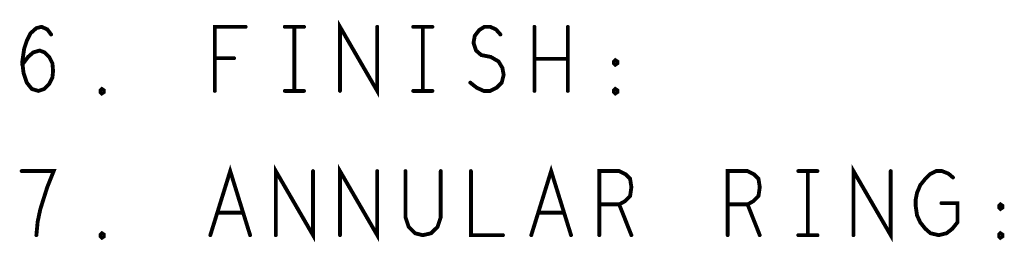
# Model space of a CAD drawing. Extents: x 28 to 61, y 24.9 to 46.
# Tile 73 of 86: x 46.214 to 47.748, y 40.984 to 41.331. Entities that reach past the tile are written whole.
import ezdxf

# ---------------------------------------------------------------- set-up
doc = ezdxf.new("R2010")
doc.units = 0
doc.layers.add('1', color=2, linetype='CONTINUOUS')

msp = doc.modelspace()

# ---------------------------------------------------------------- linework, layer by layer
at = {"layer": '1', "const_width": 0.006}
for points in [[(46.713, 41.22), (46.713, 41.32), (46.771, 41.22), (46.771, 41.32)], [(46.218, 41.261), (46.227, 41.273), (46.235, 41.28), (46.245, 41.283), (46.253, 41.28), (46.26, 41.273), (46.265, 41.263), (46.266, 41.251), (46.265, 41.241), (46.26, 41.231), (46.252, 41.223), (46.243, 41.22), (46.233, 41.223), (46.225, 41.233), (46.22, 41.248), (46.218, 41.265), (46.221, 41.286), (46.225, 41.298), (46.231, 41.31), (46.24, 41.318), (46.248, 41.32), (46.257, 41.316), (46.263, 41.308)], [(46.518, 41.22), (46.518, 41.32), (46.566, 41.32)], [(46.627, 41.32), (46.657, 41.32)], [(46.642, 41.32), (46.642, 41.22)], [(46.827, 41.32), (46.857, 41.32)], [(46.842, 41.32), (46.842, 41.22)], [(46.916, 41.233), (46.926, 41.225), (46.937, 41.22), (46.947, 41.22), (46.957, 41.225), (46.965, 41.233), (46.968, 41.245), (46.966, 41.256), (46.96, 41.266), (46.948, 41.273), (46.933, 41.276), (46.925, 41.283), (46.921, 41.295), (46.923, 41.306), (46.93, 41.315), (46.938, 41.32), (46.947, 41.32), (46.956, 41.316), (46.963, 41.308)], [(47.016, 41.22), (47.016, 41.32)], [(47.068, 41.32), (47.068, 41.22)], [(46.548, 41.271), (46.518, 41.271)], [(47.068, 41.27), (47.016, 41.27)], [(47.142, 41.261), (47.14, 41.263), (47.14, 41.266), (47.142, 41.268), (47.145, 41.266), (47.145, 41.263), (47.142, 41.261)], [(46.342, 41.216), (46.34, 41.218), (46.34, 41.221), (46.342, 41.223), (46.345, 41.221), (46.345, 41.218), (46.342, 41.216)], [(46.627, 41.22), (46.657, 41.22)], [(46.827, 41.22), (46.857, 41.22)], [(47.142, 41.216), (47.14, 41.218), (47.14, 41.221), (47.142, 41.223), (47.145, 41.221), (47.145, 41.218), (47.142, 41.216)], [(46.24, 40.995), (46.242, 41.016), (46.246, 41.035), (46.251, 41.051), (46.257, 41.07), (46.267, 41.095), (46.217, 41.095)], [(46.511, 40.995), (46.542, 41.095), (46.573, 40.995)], [(46.613, 40.995), (46.613, 41.095), (46.671, 40.995), (46.671, 41.095)], [(46.713, 40.995), (46.713, 41.095), (46.771, 40.995), (46.771, 41.095)], [(46.815, 41.095), (46.815, 41.023), (46.82, 41.008), (46.83, 40.998), (46.842, 40.995), (46.855, 40.998), (46.865, 41.008), (46.87, 41.023), (46.87, 41.095)], [(46.917, 41.095), (46.917, 40.995), (46.967, 40.995)], [(47.011, 40.995), (47.042, 41.095), (47.073, 40.995)], [(47.117, 40.995), (47.117, 41.095), (47.148, 41.095), (47.158, 41.09), (47.165, 41.083), (47.167, 41.07), (47.165, 41.056), (47.157, 41.048), (47.148, 41.043), (47.117, 41.043)], [(47.317, 40.995), (47.317, 41.095), (47.348, 41.095), (47.358, 41.09), (47.365, 41.083), (47.367, 41.07), (47.365, 41.056), (47.357, 41.048), (47.348, 41.043), (47.317, 41.043)], [(47.427, 41.095), (47.457, 41.095)], [(47.442, 41.095), (47.442, 40.995)], [(47.513, 40.995), (47.513, 41.095), (47.571, 40.995), (47.571, 41.095)], [(47.65, 41.045), (47.675, 41.045), (47.675, 41.015), (47.667, 41.005), (47.658, 40.998), (47.646, 40.995), (47.633, 40.998), (47.625, 41.005), (47.617, 41.015), (47.612, 41.026), (47.61, 41.04), (47.61, 41.051), (47.612, 41.061), (47.617, 41.073), (47.625, 41.083), (47.632, 41.09), (47.642, 41.095), (47.651, 41.095), (47.661, 41.091), (47.668, 41.085)], [(47.148, 41.043), (47.167, 40.995)], [(47.348, 41.043), (47.367, 40.995)], [(47.742, 41.036), (47.74, 41.038), (47.74, 41.041), (47.742, 41.043), (47.745, 41.041), (47.745, 41.038), (47.742, 41.036)], [(46.562, 41.03), (46.522, 41.03)], [(47.062, 41.03), (47.022, 41.03)], [(46.342, 40.991), (46.34, 40.993), (46.34, 40.996), (46.342, 40.998), (46.345, 40.996), (46.345, 40.993), (46.342, 40.991)], [(47.427, 40.995), (47.457, 40.995)], [(47.742, 40.991), (47.74, 40.993), (47.74, 40.996), (47.742, 40.998), (47.745, 40.996), (47.745, 40.993), (47.742, 40.991)]]:
    msp.add_lwpolyline(points, dxfattribs=at)
at = {"layer": '1', "const_width": 0.003}
for points in [[(46.2645, 41.308, 1), (46.2615, 41.308, 1)], [(46.5675, 41.32, 1), (46.5645, 41.32, 1)], [(46.6285, 41.32, 1), (46.6255, 41.32, 1)], [(46.6435, 41.32, 1), (46.6405, 41.32, 1)], [(46.6585, 41.32, 1), (46.6555, 41.32, 1)], [(46.7725, 41.32, 1), (46.7695, 41.32, 1)], [(46.8285, 41.32, 1), (46.8255, 41.32, 1)], [(46.8435, 41.32, 1), (46.8405, 41.32, 1)], [(46.8585, 41.32, 1), (46.8555, 41.32, 1)], [(46.9645, 41.308, 1), (46.9615, 41.308, 1)], [(47.0175, 41.32, 1), (47.0145, 41.32, 1)], [(47.0695, 41.32, 1), (47.0665, 41.32, 1)], [(46.5195, 41.271, 1), (46.5165, 41.271, 1)], [(46.5495, 41.271, 1), (46.5465, 41.271, 1)], [(47.0175, 41.27, 1), (47.0145, 41.27, 1)], [(47.0695, 41.27, 1), (47.0665, 41.27, 1)], [(46.2195, 41.261, 1), (46.2165, 41.261, 1)], [(47.1435, 41.261, 1), (47.1405, 41.261, 1)], [(47.1435, 41.261, 1), (47.1405, 41.261, 1)], [(46.9175, 41.233, 1), (46.9145, 41.233, 1)], [(46.3435, 41.216, 1), (46.3405, 41.216, 1)], [(46.3435, 41.216, 1), (46.3405, 41.216, 1)], [(46.5195, 41.22, 1), (46.5165, 41.22, 1)], [(46.6285, 41.22, 1), (46.6255, 41.22, 1)], [(46.6435, 41.22, 1), (46.6405, 41.22, 1)], [(46.6585, 41.22, 1), (46.6555, 41.22, 1)], [(46.7145, 41.22, 1), (46.7115, 41.22, 1)], [(46.8285, 41.22, 1), (46.8255, 41.22, 1)], [(46.8435, 41.22, 1), (46.8405, 41.22, 1)], [(46.8585, 41.22, 1), (46.8555, 41.22, 1)], [(47.0175, 41.22, 1), (47.0145, 41.22, 1)], [(47.0695, 41.22, 1), (47.0665, 41.22, 1)], [(47.1435, 41.216, 1), (47.1405, 41.216, 1)], [(47.1435, 41.216, 1), (47.1405, 41.216, 1)], [(46.2185, 41.095, 1), (46.2155, 41.095, 1)], [(46.6725, 41.095, 1), (46.6695, 41.095, 1)], [(46.7725, 41.095, 1), (46.7695, 41.095, 1)], [(46.8165, 41.095, 1), (46.8135, 41.095, 1)], [(46.8715, 41.095, 1), (46.8685, 41.095, 1)], [(46.9185, 41.095, 1), (46.9155, 41.095, 1)], [(47.4285, 41.095, 1), (47.4255, 41.095, 1)], [(47.4435, 41.095, 1), (47.4405, 41.095, 1)], [(47.4585, 41.095, 1), (47.4555, 41.095, 1)], [(47.5725, 41.095, 1), (47.5695, 41.095, 1)], [(47.6695, 41.085, 1), (47.6665, 41.085, 1)], [(47.1185, 41.043, 1), (47.1155, 41.043, 1)], [(47.1495, 41.043, 1), (47.1465, 41.043, 1)], [(47.3185, 41.043, 1), (47.3155, 41.043, 1)], [(47.3495, 41.043, 1), (47.3465, 41.043, 1)], [(47.6515, 41.045, 1), (47.6485, 41.045, 1)], [(47.7435, 41.036, 1), (47.7405, 41.036, 1)], [(47.7435, 41.036, 1), (47.7405, 41.036, 1)], [(46.5235, 41.03, 1), (46.5205, 41.03, 1)], [(46.5635, 41.03, 1), (46.5605, 41.03, 1)], [(47.0235, 41.03, 1), (47.0205, 41.03, 1)], [(47.0635, 41.03, 1), (47.0605, 41.03, 1)], [(46.2415, 40.995, 1), (46.2385, 40.995, 1)], [(46.3435, 40.991, 1), (46.3405, 40.991, 1)], [(46.3435, 40.991, 1), (46.3405, 40.991, 1)], [(46.5125, 40.995, 1), (46.5095, 40.995, 1)], [(46.5745, 40.995, 1), (46.5715, 40.995, 1)], [(46.6145, 40.995, 1), (46.6115, 40.995, 1)], [(46.7145, 40.995, 1), (46.7115, 40.995, 1)], [(46.9685, 40.995, 1), (46.9655, 40.995, 1)], [(47.0125, 40.995, 1), (47.0095, 40.995, 1)], [(47.0745, 40.995, 1), (47.0715, 40.995, 1)], [(47.1185, 40.995, 1), (47.1155, 40.995, 1)], [(47.1685, 40.995, 1), (47.1655, 40.995, 1)], [(47.3185, 40.995, 1), (47.3155, 40.995, 1)], [(47.3685, 40.995, 1), (47.3655, 40.995, 1)], [(47.4285, 40.995, 1), (47.4255, 40.995, 1)], [(47.4435, 40.995, 1), (47.4405, 40.995, 1)], [(47.4585, 40.995, 1), (47.4555, 40.995, 1)], [(47.5145, 40.995, 1), (47.5115, 40.995, 1)], [(47.7435, 40.991, 1), (47.7405, 40.991, 1)], [(47.7435, 40.991, 1), (47.7405, 40.991, 1)]]:
    msp.add_lwpolyline(points, format="xyb", close=True, dxfattribs=at)

doc.saveas('drawing.dxf')
